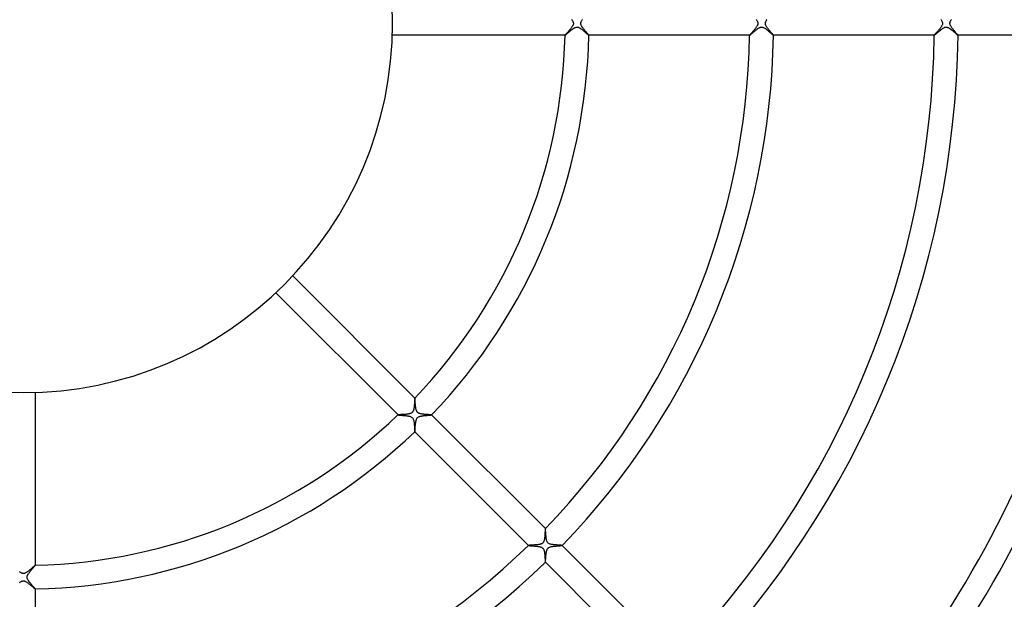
# Model space of a CAD drawing. Header units: millimetres. Extents: x -535 to 535, y -535 to 535.
# Tile 43 of 106: x -1 to 165, y -97 to 1. Entities that reach past the tile are written whole.
import ezdxf

# ---------------------------------------------------------------- set-up
doc = ezdxf.new("R2010")
doc.units = ezdxf.units.MM
doc.layers.add('HIDDEN', color=7, linetype='Continuous')
doc.layers.add('THICK', color=7, linetype='Continuous')

msp = doc.modelspace()

# ---------------------------------------------------------------- linework, layer by layer
at = {"layer": 'HIDDEN'}
for p, q in [((92.07, 0.7), (92.13, 0.62)), ((92.13, 0.62), (92.19, 0.53)), ((92.19, 0.53), (92.24, 0.45)), ((92.24, 0.45), (92.28, 0.37)), ((92.28, 0.37), (92.31, 0.29)), ((92.31, 0.29), (92.34, 0.22)), ((92.34, 0.22), (92.36, 0.16)), ((92.36, 0.16), (92.37, 0.11)), ((92.37, 0.11), (92.37, 0.05)), ((92.37, 0.05), (92.38, 0)), ((92.38, 0), (92.37, -0.05)), ((93.62, 0), (93.63, 0.05)), ((93.63, 0.1), (93.64, 0.16)), ((93.63, 0.05), (93.63, 0.1)), ((93.64, 0.16), (93.66, 0.21)), ((93.66, 0.21), (93.68, 0.27)), ((93.68, 0.27), (93.7, 0.34)), ((93.7, 0.34), (93.74, 0.41)), ((93.74, 0.41), (93.79, 0.5)), ((93.79, 0.5), (93.84, 0.58)), ((93.84, 0.58), (93.9, 0.67)), ((123.09, 0.67), (123.15, 0.59)), ((123.15, 0.59), (123.2, 0.5)), ((123.2, 0.5), (123.25, 0.42)), ((123.25, 0.42), (123.29, 0.34)), ((123.29, 0.34), (123.32, 0.27)), ((123.32, 0.27), (123.35, 0.19)), ((123.35, 0.19), (123.36, 0.13)), ((123.36, 0.13), (123.37, 0.06)), ((123.37, 0.06), (123.38, 0)), ((123.38, 0), (123.37, -0.07)), ((124.62, 0), (124.63, 0.05)), ((124.63, -0.05), (124.62, 0)), ((124.63, 0.1), (124.64, 0.16)), ((124.63, 0.05), (124.63, 0.1)), ((124.64, 0.16), (124.66, 0.21)), ((124.66, 0.21), (124.68, 0.27)), ((124.68, 0.27), (124.71, 0.34)), ((124.71, 0.34), (124.74, 0.41)), ((124.74, 0.41), (124.79, 0.5)), ((124.79, 0.5), (124.84, 0.58)), ((124.84, 0.58), (124.9, 0.67)), ((154.09, 0.67), (154.16, 0.58)), ((154.16, 0.58), (154.21, 0.49)), ((154.21, 0.49), (154.26, 0.4)), ((154.26, 0.4), (154.31, 0.31)), ((154.31, 0.31), (154.34, 0.23)), ((154.34, 0.23), (154.36, 0.15)), ((154.36, 0.15), (154.37, 0.07)), ((154.37, 0.07), (154.38, 0)), ((154.38, 0), (154.37, -0.1)), ((155.62, 0), (155.63, 0.06)), ((155.63, 0.12), (155.65, 0.17)), ((155.63, 0.06), (155.63, 0.12)), ((155.65, 0.17), (155.66, 0.23)), ((155.66, 0.23), (155.69, 0.3)), ((155.69, 0.3), (155.72, 0.36)), ((155.72, 0.36), (155.76, 0.44)), ((155.76, 0.44), (155.8, 0.51)), ((155.8, 0.51), (155.85, 0.6)), ((155.85, 0.6), (155.91, 0.68)), ((91.3, -1.62), (91.24, -1.68)), ((91.37, -1.54), (91.3, -1.62)), ((91.44, -1.47), (91.37, -1.54)), ((91.51, -1.39), (91.44, -1.47)), ((91.58, -1.3), (91.51, -1.39)), ((91.65, -1.22), (91.58, -1.3)), ((91.73, -1.13), (91.65, -1.22)), ((91.8, -1.04), (91.73, -1.13)), ((91.88, -0.95), (91.8, -1.04)), ((91.95, -0.86), (91.88, -0.95)), ((92.02, -0.77), (91.95, -0.86)), ((92.08, -0.69), (92.02, -0.77)), ((92.14, -0.6), (92.08, -0.69)), ((92.2, -0.51), (92.14, -0.6)), ((92.25, -0.43), (92.2, -0.51)), ((92.29, -0.35), (92.25, -0.43)), ((92.32, -0.28), (92.29, -0.35)), ((92.34, -0.22), (92.32, -0.28)), ((92.36, -0.16), (92.34, -0.22)), ((92.37, -0.11), (92.36, -0.16)), ((92.37, -0.05), (92.37, -0.11)), ((93.63, -0.06), (93.62, 0)), ((93.63, -0.11), (93.63, -0.06)), ((93.65, -0.17), (93.63, -0.11)), ((93.67, -0.24), (93.65, -0.17)), ((93.69, -0.31), (93.67, -0.24)), ((93.73, -0.39), (93.69, -0.31)), ((93.77, -0.47), (93.73, -0.39)), ((93.82, -0.55), (93.77, -0.47)), ((93.88, -0.64), (93.82, -0.55)), ((93.94, -0.73), (93.88, -0.64)), ((94.01, -0.81), (93.94, -0.73)), ((94.07, -0.9), (94.01, -0.81)), ((94.14, -0.99), (94.07, -0.9)), ((94.22, -1.08), (94.14, -0.99)), ((94.29, -1.17), (94.22, -1.08)), ((94.36, -1.26), (94.29, -1.17)), ((94.43, -1.34), (94.36, -1.26)), ((94.5, -1.42), (94.43, -1.34)), ((94.57, -1.5), (94.5, -1.42)), ((94.63, -1.57), (94.57, -1.5)), ((94.69, -1.64), (94.63, -1.57)), ((94.75, -1.7), (94.69, -1.64)), ((122.27, -1.65), (122.22, -1.71)), ((122.33, -1.58), (122.27, -1.65)), ((122.4, -1.51), (122.33, -1.58)), ((122.46, -1.44), (122.4, -1.51)), ((122.53, -1.36), (122.46, -1.44)), ((122.6, -1.28), (122.53, -1.36)), ((122.68, -1.19), (122.6, -1.28)), ((122.75, -1.11), (122.68, -1.19)), ((122.82, -1.02), (122.75, -1.11)), ((122.9, -0.93), (122.82, -1.02)), ((122.97, -0.84), (122.9, -0.93)), ((123.04, -0.75), (122.97, -0.84)), ((123.1, -0.66), (123.04, -0.75)), ((123.16, -0.58), (123.1, -0.66)), ((123.21, -0.49), (123.16, -0.58)), ((123.26, -0.41), (123.21, -0.49)), ((123.3, -0.33), (123.26, -0.41)), ((123.32, -0.26), (123.3, -0.33)), ((123.35, -0.2), (123.32, -0.26)), ((123.36, -0.13), (123.35, -0.2)), ((123.37, -0.07), (123.36, -0.13)), ((124.63, -0.1), (124.63, -0.05)), ((124.64, -0.16), (124.63, -0.1)), ((124.66, -0.22), (124.64, -0.16)), ((124.69, -0.29), (124.66, -0.22)), ((124.72, -0.36), (124.69, -0.29)), ((124.76, -0.45), (124.72, -0.36)), ((124.81, -0.53), (124.76, -0.45)), ((124.86, -0.61), (124.81, -0.53)), ((124.92, -0.7), (124.86, -0.61)), ((124.99, -0.79), (124.92, -0.7)), ((125.06, -0.88), (124.99, -0.79)), ((125.13, -0.97), (125.06, -0.88)), ((125.2, -1.06), (125.13, -0.97)), ((125.27, -1.15), (125.2, -1.06)), ((125.35, -1.24), (125.27, -1.15)), ((125.42, -1.32), (125.35, -1.24)), ((125.49, -1.41), (125.42, -1.32)), ((125.56, -1.48), (125.49, -1.41)), ((125.62, -1.56), (125.56, -1.48)), ((125.69, -1.63), (125.62, -1.56)), ((125.74, -1.7), (125.69, -1.63)), ((153.28, -1.65), (153.22, -1.71)), ((153.33, -1.59), (153.28, -1.65)), ((153.39, -1.52), (153.33, -1.59)), ((153.45, -1.45), (153.39, -1.52)), ((153.52, -1.38), (153.45, -1.45)), ((153.58, -1.31), (153.52, -1.38)), ((153.65, -1.23), (153.58, -1.31)), ((153.72, -1.15), (153.65, -1.23)), ((153.78, -1.07), (153.72, -1.15)), ((153.85, -0.99), (153.78, -1.07)), ((153.91, -0.91), (153.85, -0.99)), ((153.98, -0.83), (153.91, -0.91)), ((154.04, -0.75), (153.98, -0.83)), ((154.09, -0.67), (154.04, -0.75)), ((154.14, -0.6), (154.09, -0.67)), ((154.19, -0.53), (154.14, -0.6)), ((154.23, -0.45), (154.19, -0.53)), ((154.28, -0.37), (154.23, -0.45)), ((154.32, -0.28), (154.28, -0.37)), ((154.35, -0.19), (154.32, -0.28)), ((154.37, -0.1), (154.35, -0.19)), ((155.63, -0.07), (155.62, 0)), ((155.64, -0.13), (155.63, -0.07)), ((155.66, -0.21), (155.64, -0.13)), ((155.68, -0.28), (155.66, -0.21)), ((155.72, -0.36), (155.68, -0.28)), ((155.76, -0.45), (155.72, -0.36)), ((155.81, -0.54), (155.76, -0.45)), ((155.87, -0.63), (155.81, -0.54)), ((155.94, -0.72), (155.87, -0.63)), ((156, -0.81), (155.94, -0.72)), ((156.07, -0.9), (156, -0.81)), ((156.15, -0.99), (156.07, -0.9)), ((156.22, -1.08), (156.15, -0.99)), ((156.29, -1.17), (156.22, -1.08)), ((156.37, -1.26), (156.29, -1.17)), ((156.44, -1.34), (156.37, -1.26)), ((156.51, -1.42), (156.44, -1.34)), ((156.57, -1.49), (156.51, -1.42)), ((156.63, -1.57), (156.57, -1.49)), ((156.69, -1.63), (156.63, -1.57)), ((156.74, -1.69), (156.69, -1.63)), ((91, -1.97), (90.98, -1.99)), ((90.98, -1.99), (90.98, -2)), ((90.98, -2), (90.98, -2)), ((90.98, -2), (90.98, -2)), ((90.98, -2), (90.98, -2)), ((90.98, -2), (90.98, -2)), ((90.98, -2), (90.98, -2)), ((90.98, -2), (90.98, -2)), ((91.02, -1.94), (91, -1.97)), ((91.05, -1.9), (91.02, -1.94)), ((91.09, -1.86), (91.05, -1.9)), ((91.13, -1.8), (91.09, -1.86)), ((91.18, -1.75), (91.13, -1.8)), ((91.24, -1.68), (91.18, -1.75)), ((94.8, -1.76), (94.75, -1.7)), ((94.84, -1.82), (94.8, -1.76)), ((94.88, -1.87), (94.84, -1.82)), ((94.92, -1.91), (94.88, -1.87)), ((94.94, -1.94), (94.92, -1.91)), ((94.96, -1.97), (94.94, -1.94)), ((94.98, -1.99), (94.96, -1.97)), ((94.98, -2), (94.98, -1.99)), ((94.98, -2), (94.98, -2)), ((94.98, -2), (94.98, -2)), ((94.98, -2), (94.98, -2)), ((94.98, -2), (94.98, -2)), ((94.98, -2), (94.98, -2)), ((94.98, -2), (94.98, -2)), ((121.99, -1.99), (121.98, -2)), ((121.98, -2), (121.98, -2)), ((121.98, -2), (121.98, -2)), ((121.98, -2), (121.98, -2)), ((121.98, -2), (121.98, -2)), ((121.98, -2), (121.99, -2)), ((122, -1.97), (121.99, -1.99)), ((121.99, -2), (121.99, -2)), ((122.02, -1.94), (122, -1.97)), ((122.05, -1.91), (122.02, -1.94)), ((122.08, -1.87), (122.05, -1.91)), ((122.12, -1.82), (122.08, -1.87)), ((122.17, -1.77), (122.12, -1.82)), ((122.22, -1.71), (122.17, -1.77)), ((125.8, -1.76), (125.74, -1.7)), ((125.84, -1.81), (125.8, -1.76)), ((125.88, -1.86), (125.84, -1.81)), ((125.92, -1.9), (125.88, -1.86)), ((125.95, -1.94), (125.92, -1.9)), ((125.97, -1.97), (125.95, -1.94)), ((125.98, -1.99), (125.97, -1.97)), ((125.98, -2), (125.98, -1.99)), ((125.98, -2), (125.98, -2)), ((125.98, -2), (125.98, -2)), ((125.98, -2), (125.98, -2)), ((125.98, -2), (125.98, -2)), ((125.98, -2), (125.98, -2)), ((125.98, -2), (125.98, -2)), ((153, -1.97), (152.99, -1.99)), ((152.99, -1.99), (152.99, -2)), ((152.99, -2), (152.99, -2)), ((152.99, -2), (152.99, -2)), ((152.99, -2), (152.99, -2)), ((152.99, -2), (152.99, -2)), ((152.99, -2), (152.99, -2)), ((152.99, -2), (152.99, -2)), ((153.03, -1.94), (153, -1.97)), ((153.05, -1.91), (153.03, -1.94)), ((153.09, -1.87), (153.05, -1.91)), ((153.13, -1.82), (153.09, -1.87)), ((153.17, -1.77), (153.13, -1.82)), ((153.22, -1.71), (153.17, -1.77)), ((156.79, -1.75), (156.74, -1.69)), ((156.84, -1.8), (156.79, -1.75)), ((156.88, -1.85), (156.84, -1.8)), ((156.91, -1.89), (156.88, -1.85)), ((156.94, -1.92), (156.91, -1.89)), ((156.96, -1.95), (156.94, -1.92)), ((156.98, -1.97), (156.96, -1.95)), ((156.98, -1.99), (156.98, -1.97)), ((156.99, -2), (156.98, -1.99)), ((156.98, -2), (156.99, -2)), ((156.99, -2), (156.99, -2)), ((156.99, -2), (156.99, -2)), ((156.99, -2), (156.99, -2)), ((156.99, -2), (156.99, -2)), ((156.99, -2), (156.99, -2)), ((65.62, -64.49), (65.61, -64.56)), ((65.63, -64.41), (65.62, -64.49)), ((65.64, -64.34), (65.63, -64.41)), ((65.65, -64.18), (65.64, -64.26)), ((65.64, -64.26), (65.64, -64.34)), ((65.66, -64.11), (65.65, -64.18)), ((65.67, -63.95), (65.66, -64.03)), ((65.66, -64.03), (65.66, -64.11)), ((65.68, -63.87), (65.67, -63.95)), ((65.69, -63.72), (65.68, -63.79)), ((65.68, -63.79), (65.68, -63.87)), ((65.7, -63.5), (65.69, -63.57)), ((65.69, -63.57), (65.69, -63.64)), ((65.69, -63.64), (65.69, -63.72)), ((65.71, -63.37), (65.7, -63.43)), ((65.7, -63.43), (65.7, -63.5)), ((65.72, -63.19), (65.71, -63.25)), ((65.71, -63.25), (65.71, -63.31)), ((65.71, -63.31), (65.71, -63.37)), ((65.73, -63.02), (65.72, -63.05)), ((65.72, -63.05), (65.72, -63.1)), ((65.72, -63.1), (65.72, -63.14)), ((65.72, -63.14), (65.72, -63.19)), ((65.74, -62.94), (65.73, -62.96)), ((65.73, -62.96), (65.73, -62.98)), ((65.73, -62.98), (65.73, -63.02)), ((65.75, -62.92), (65.74, -62.92)), ((65.74, -62.92), (65.74, -62.92)), ((65.74, -62.92), (65.74, -62.92)), ((65.74, -62.92), (65.74, -62.93)), ((65.74, -62.93), (65.74, -62.94)), ((65.75, -62.92), (65.75, -62.92)), ((65.75, -62.92), (65.75, -62.92)), ((65.75, -62.92), (65.75, -62.92)), ((62.92, -65.74), (62.92, -65.74)), ((62.92, -65.74), (62.92, -65.74)), ((62.92, -65.74), (62.92, -65.75)), ((62.93, -65.74), (62.92, -65.74)), ((62.92, -65.75), (62.92, -65.75)), ((62.92, -65.75), (62.92, -65.75)), ((62.92, -65.75), (62.92, -65.75)), ((62.96, -65.73), (62.93, -65.74)), ((63, -65.73), (62.96, -65.73)), ((63.05, -65.72), (63, -65.73)), ((63.12, -65.72), (63.05, -65.72)), ((63.19, -65.72), (63.12, -65.72)), ((63.28, -65.71), (63.19, -65.72)), ((63.38, -65.7), (63.28, -65.71)), ((63.49, -65.7), (63.38, -65.7)), ((63.6, -65.69), (63.49, -65.7)), ((63.72, -65.69), (63.6, -65.69)), ((63.84, -65.68), (63.72, -65.69)), ((63.97, -65.67), (63.84, -65.68)), ((64.1, -65.66), (63.97, -65.67)), ((64.22, -65.65), (64.1, -65.66)), ((64.35, -65.63), (64.22, -65.65)), ((64.47, -65.62), (64.35, -65.63)), ((64.59, -65.6), (64.47, -65.62)), ((64.71, -65.58), (64.59, -65.6)), ((64.83, -65.56), (64.71, -65.58)), ((64.93, -65.53), (64.83, -65.56)), ((65.03, -65.5), (64.93, -65.53)), ((65.11, -65.46), (65.03, -65.5)), ((65.18, -65.43), (65.11, -65.46)), ((65.23, -65.39), (65.18, -65.43)), ((65.29, -65.35), (65.23, -65.39)), ((65.34, -65.3), (65.29, -65.35)), ((65.38, -65.25), (65.34, -65.3)), ((65.42, -65.19), (65.38, -65.25)), ((65.46, -65.12), (65.42, -65.19)), ((65.49, -65.05), (65.46, -65.12)), ((65.52, -64.98), (65.49, -65.05)), ((65.54, -64.91), (65.52, -64.98)), ((65.56, -64.83), (65.54, -64.91)), ((65.57, -64.76), (65.56, -64.83)), ((65.59, -64.7), (65.57, -64.76)), ((65.6, -64.63), (65.59, -64.7)), ((65.61, -64.56), (65.6, -64.63)), ((66.23, -66.18), (66.31, -66.12)), ((66.31, -66.12), (66.39, -66.07)), ((66.39, -66.07), (66.48, -66.03)), ((66.48, -66.03), (66.57, -66)), ((66.57, -66), (66.66, -65.97)), ((66.66, -65.97), (66.75, -65.95)), ((66.75, -65.95), (66.84, -65.93)), ((66.84, -65.93), (66.93, -65.91)), ((66.93, -65.91), (67.03, -65.9)), ((67.03, -65.9), (67.12, -65.89)), ((67.12, -65.89), (67.22, -65.87)), ((67.22, -65.87), (67.32, -65.86)), ((67.32, -65.86), (67.42, -65.85)), ((67.42, -65.85), (67.53, -65.84)), ((67.53, -65.84), (67.63, -65.84)), ((67.63, -65.84), (67.72, -65.83)), ((67.72, -65.83), (67.82, -65.82)), ((67.82, -65.82), (67.91, -65.81)), ((67.91, -65.81), (67.99, -65.81)), ((67.99, -65.81), (68.08, -65.8)), ((68.08, -65.8), (68.15, -65.79)), ((68.15, -65.79), (68.23, -65.79)), ((68.23, -65.79), (68.29, -65.78)), ((68.29, -65.78), (68.35, -65.78)), ((68.35, -65.78), (68.41, -65.77)), ((68.41, -65.77), (68.45, -65.77)), ((68.45, -65.77), (68.49, -65.76)), ((68.49, -65.76), (68.53, -65.76)), ((68.53, -65.76), (68.55, -65.76)), ((68.55, -65.76), (68.56, -65.75)), ((68.56, -65.75), (68.57, -65.75)), ((68.57, -65.75), (68.57, -65.74)), ((68.57, -65.74), (68.57, -65.74)), ((68.57, -65.75), (68.57, -65.75)), ((68.57, -65.75), (68.57, -65.75)), ((68.57, -65.75), (68.57, -65.75)), ((68.57, -65.75), (68.57, -65.75)), ((65.82, -67.75), (65.83, -67.64)), ((65.82, -67.86), (65.82, -67.75)), ((65.83, -67.64), (65.84, -67.53)), ((65.84, -67.53), (65.85, -67.41)), ((65.85, -67.41), (65.87, -67.29)), ((65.87, -67.29), (65.88, -67.18)), ((65.88, -67.18), (65.89, -67.06)), ((65.89, -67.06), (65.91, -66.95)), ((65.91, -66.95), (65.93, -66.85)), ((65.93, -66.85), (65.95, -66.75)), ((65.95, -66.75), (65.97, -66.65)), ((65.97, -66.65), (66, -66.56)), ((66, -66.56), (66.04, -66.45)), ((66.04, -66.45), (66.09, -66.35)), ((66.09, -66.35), (66.15, -66.26)), ((66.15, -66.26), (66.23, -66.18)), ((65.74, -68.57), (65.74, -68.57)), ((65.74, -68.57), (65.75, -68.57)), ((65.75, -68.56), (65.76, -68.54)), ((65.75, -68.57), (65.75, -68.56)), ((65.75, -68.57), (65.75, -68.57)), ((65.75, -68.57), (65.75, -68.57)), ((65.75, -68.57), (65.75, -68.57)), ((65.75, -68.57), (65.75, -68.57)), ((65.76, -68.5), (65.77, -68.45)), ((65.76, -68.54), (65.76, -68.5)), ((65.77, -68.45), (65.78, -68.39)), ((65.78, -68.32), (65.79, -68.24)), ((65.78, -68.39), (65.78, -68.32)), ((65.79, -68.15), (65.8, -68.06)), ((65.79, -68.24), (65.79, -68.15)), ((65.8, -68.06), (65.81, -67.96)), ((65.81, -67.96), (65.82, -67.86)), ((87.59, -85.96), (87.58, -86.05)), ((87.6, -85.78), (87.59, -85.87)), ((87.59, -85.87), (87.59, -85.96)), ((87.61, -85.6), (87.6, -85.69)), ((87.6, -85.69), (87.6, -85.78)), ((87.62, -85.44), (87.61, -85.52)), ((87.61, -85.52), (87.61, -85.6)), ((87.63, -85.28), (87.62, -85.36)), ((87.62, -85.36), (87.62, -85.44)), ((87.64, -85.14), (87.63, -85.21)), ((87.63, -85.21), (87.63, -85.28)), ((87.65, -84.97), (87.64, -85.02)), ((87.64, -85.02), (87.64, -85.08)), ((87.64, -85.08), (87.64, -85.14)), ((87.66, -84.9), (87.65, -84.93)), ((87.65, -84.93), (87.65, -84.97)), ((87.67, -84.84), (87.66, -84.85)), ((87.66, -84.85), (87.66, -84.87)), ((87.66, -84.87), (87.66, -84.9)), ((87.67, -84.84), (87.67, -84.84)), ((87.67, -84.84), (87.67, -84.84)), ((87.67, -84.84), (87.67, -84.84)), ((87.67, -84.84), (87.67, -84.84)), ((87.67, -84.84), (87.67, -84.84)), ((87.67, -84.84), (87.67, -84.84)), ((84.98, -87.65), (84.93, -87.65)), ((85.03, -87.64), (84.98, -87.65)), ((85.09, -87.64), (85.03, -87.64)), ((85.16, -87.64), (85.09, -87.64)), ((85.24, -87.63), (85.16, -87.64)), ((85.32, -87.63), (85.24, -87.63)), ((85.41, -87.62), (85.32, -87.63)), ((85.51, -87.62), (85.41, -87.62)), ((85.62, -87.61), (85.51, -87.62)), ((85.73, -87.6), (85.62, -87.61)), ((85.84, -87.59), (85.73, -87.6)), ((85.95, -87.59), (85.84, -87.59)), ((86.07, -87.58), (85.95, -87.59)), ((86.18, -87.57), (86.07, -87.58)), ((86.29, -87.55), (86.18, -87.57)), ((86.4, -87.54), (86.29, -87.55)), ((86.51, -87.52), (86.4, -87.54)), ((86.62, -87.51), (86.51, -87.52)), ((86.72, -87.49), (86.62, -87.51)), ((86.82, -87.46), (86.72, -87.49)), ((86.91, -87.43), (86.82, -87.46)), ((86.99, -87.4), (86.91, -87.43)), ((87.06, -87.37), (86.99, -87.4)), ((87.12, -87.34), (87.06, -87.37)), ((87.17, -87.3), (87.12, -87.34)), ((87.22, -87.26), (87.17, -87.3)), ((87.26, -87.22), (87.22, -87.26)), ((87.3, -87.17), (87.26, -87.22)), ((87.34, -87.11), (87.3, -87.17)), ((87.37, -87.05), (87.34, -87.11)), ((87.4, -86.99), (87.37, -87.05)), ((87.43, -86.92), (87.4, -86.99)), ((87.45, -86.86), (87.43, -86.92)), ((87.47, -86.79), (87.45, -86.86)), ((87.49, -86.71), (87.47, -86.79)), ((87.5, -86.64), (87.49, -86.71)), ((87.52, -86.56), (87.5, -86.64)), ((87.53, -86.48), (87.52, -86.56)), ((87.54, -86.4), (87.53, -86.48)), ((87.55, -86.31), (87.54, -86.4)), ((87.56, -86.23), (87.55, -86.31)), ((87.57, -86.14), (87.56, -86.23)), ((87.58, -86.05), (87.57, -86.14)), ((84.85, -87.66), (84.84, -87.67)), ((84.84, -87.67), (84.84, -87.67)), ((84.84, -87.67), (84.84, -87.67)), ((84.84, -87.67), (84.84, -87.67)), ((84.84, -87.67), (84.84, -87.67)), ((84.84, -87.67), (84.84, -87.67)), ((84.84, -87.67), (84.84, -87.67)), ((84.87, -87.66), (84.85, -87.66)), ((84.9, -87.66), (84.87, -87.66)), ((84.93, -87.65), (84.9, -87.66)), ((87.77, -89.37), (87.78, -89.27)), ((87.78, -89.27), (87.79, -89.16)), ((87.79, -89.16), (87.8, -89.06)), ((87.8, -89.06), (87.82, -88.97)), ((87.82, -88.97), (87.83, -88.87)), ((87.83, -88.87), (87.85, -88.78)), ((87.85, -88.78), (87.86, -88.69)), ((87.86, -88.69), (87.88, -88.61)), ((87.88, -88.61), (87.9, -88.53)), ((87.9, -88.53), (87.93, -88.45)), ((87.93, -88.45), (87.96, -88.38)), ((87.96, -88.38), (87.99, -88.31)), ((87.99, -88.31), (88.03, -88.24)), ((88.03, -88.24), (88.07, -88.18)), ((88.07, -88.18), (88.12, -88.13)), ((88.12, -88.13), (88.16, -88.08)), ((88.16, -88.08), (88.22, -88.05)), ((88.22, -88.05), (88.27, -88.01)), ((88.27, -88.01), (88.35, -87.97)), ((88.35, -87.97), (88.44, -87.93)), ((88.44, -87.93), (88.55, -87.9)), ((88.55, -87.9), (88.66, -87.87)), ((88.66, -87.87), (88.79, -87.85)), ((88.79, -87.85), (88.92, -87.82)), ((88.92, -87.82), (89.05, -87.81)), ((89.05, -87.81), (89.18, -87.79)), ((89.18, -87.79), (89.32, -87.78)), ((89.32, -87.78), (89.46, -87.76)), ((89.46, -87.76), (89.59, -87.75)), ((89.59, -87.75), (89.73, -87.74)), ((89.73, -87.74), (89.85, -87.73)), ((89.85, -87.73), (89.97, -87.72)), ((89.97, -87.72), (90.08, -87.72)), ((90.08, -87.72), (90.18, -87.71)), ((90.18, -87.71), (90.27, -87.7)), ((90.27, -87.7), (90.35, -87.7)), ((90.35, -87.7), (90.41, -87.69)), ((90.41, -87.69), (90.45, -87.68)), ((90.45, -87.68), (90.48, -87.68)), ((90.48, -87.68), (90.5, -87.67)), ((90.5, -87.67), (90.5, -87.67)), ((90.5, -87.67), (90.5, -87.67)), ((90.5, -87.67), (90.5, -87.67)), ((90.5, -87.67), (90.5, -87.67)), ((90.5, -87.67), (90.5, -87.67)), ((90.5, -87.67), (90.5, -87.67)), ((87.67, -90.5), (87.68, -90.49)), ((87.67, -90.5), (87.67, -90.5)), ((87.67, -90.5), (87.67, -90.5)), ((87.67, -90.5), (87.67, -90.5)), ((87.67, -90.5), (87.67, -90.5)), ((87.67, -90.5), (87.67, -90.5)), ((87.67, -90.5), (87.67, -90.5)), ((87.68, -90.47), (87.69, -90.44)), ((87.68, -90.49), (87.68, -90.47)), ((87.69, -90.35), (87.7, -90.3)), ((87.69, -90.4), (87.69, -90.35)), ((87.69, -90.44), (87.69, -90.4)), ((87.7, -90.3), (87.71, -90.24)), ((87.71, -90.17), (87.72, -90.1)), ((87.71, -90.24), (87.71, -90.17)), ((87.72, -90.02), (87.73, -89.94)), ((87.72, -90.1), (87.72, -90.02)), ((87.73, -89.85), (87.74, -89.76)), ((87.73, -89.94), (87.73, -89.85)), ((87.74, -89.76), (87.75, -89.66)), ((87.75, -89.66), (87.76, -89.57)), ((87.76, -89.47), (87.77, -89.37)), ((87.76, -89.57), (87.76, -89.47)), ((-0.55, -92.18), (-0.64, -92.12)), ((-0.46, -92.23), (-0.55, -92.18)), ((-0.37, -92.28), (-0.46, -92.23)), ((-0.3, -92.31), (-0.37, -92.28)), ((-0.23, -92.34), (-0.3, -92.31)), ((-0.17, -92.35), (-0.23, -92.34)), ((-0.12, -92.37), (-0.17, -92.35)), ((-0.06, -92.37), (-0.12, -92.37)), ((-0.01, -92.38), (-0.06, -92.37)), ((0.05, -92.37), (-0.01, -92.38)), ((0.1, -92.37), (0.05, -92.37)), ((0.16, -92.36), (0.1, -92.37)), ((0.23, -92.34), (0.16, -92.36)), ((0.3, -92.31), (0.23, -92.34)), ((0.37, -92.28), (0.3, -92.31)), ((0.46, -92.23), (0.37, -92.28)), ((0.55, -92.18), (0.46, -92.23)), ((0.64, -92.12), (0.55, -92.18)), ((0.73, -92.05), (0.64, -92.12)), ((0.82, -91.98), (0.73, -92.05)), ((0.91, -91.91), (0.82, -91.98)), ((1, -91.84), (0.91, -91.91)), ((1.1, -91.76), (1, -91.84)), ((1.19, -91.68), (1.1, -91.76)), ((1.28, -91.6), (1.19, -91.68)), ((1.37, -91.52), (1.28, -91.6)), ((1.45, -91.45), (1.37, -91.52)), ((1.53, -91.38), (1.45, -91.45)), ((1.6, -91.31), (1.53, -91.38)), ((1.68, -91.25), (1.6, -91.31)), ((1.74, -91.19), (1.68, -91.25)), ((1.8, -91.14), (1.74, -91.19)), ((1.85, -91.09), (1.8, -91.14)), ((1.9, -91.05), (1.85, -91.09)), ((1.94, -91.02), (1.9, -91.05)), ((1.97, -91), (1.94, -91.02)), ((1.99, -90.98), (1.97, -91)), ((2, -90.98), (1.99, -90.98)), ((2, -90.98), (2, -90.98)), ((2, -90.98), (2, -90.98)), ((2, -90.98), (2, -90.98)), ((2, -90.98), (2, -90.98)), ((2, -90.98), (2, -90.98)), ((2, -90.98), (2, -90.98)), ((-0.63, -93.87), (-0.54, -93.82)), ((-0.54, -93.82), (-0.46, -93.77)), ((-0.46, -93.77), (-0.38, -93.72)), ((-0.38, -93.72), (-0.3, -93.69)), ((-0.3, -93.69), (-0.23, -93.66)), ((-0.23, -93.66), (-0.17, -93.64)), ((-0.17, -93.64), (-0.11, -93.63)), ((-0.11, -93.63), (-0.05, -93.63)), ((-0.05, -93.63), (0.01, -93.62)), ((0.01, -93.62), (0.06, -93.63)), ((0.06, -93.63), (0.12, -93.63)), ((0.12, -93.63), (0.17, -93.65)), ((0.17, -93.65), (0.23, -93.66)), ((0.23, -93.66), (0.3, -93.69)), ((0.3, -93.69), (0.38, -93.72)), ((0.38, -93.72), (0.46, -93.77)), ((0.46, -93.77), (0.55, -93.82)), ((0.55, -93.82), (0.65, -93.88)), ((0.65, -93.88), (0.74, -93.95)), ((0.74, -93.95), (0.84, -94.02)), ((0.84, -94.02), (0.94, -94.1)), ((0.94, -94.1), (1.03, -94.18)), ((1.03, -94.18), (1.13, -94.26)), ((1.13, -94.26), (1.22, -94.33)), ((1.22, -94.33), (1.32, -94.41)), ((1.32, -94.41), (1.4, -94.49)), ((1.4, -94.49), (1.49, -94.56)), ((1.49, -94.56), (1.57, -94.63)), ((1.57, -94.63), (1.65, -94.7)), ((1.65, -94.7), (1.72, -94.76)), ((1.72, -94.76), (1.78, -94.81)), ((1.78, -94.81), (1.84, -94.86)), ((1.84, -94.86), (1.89, -94.9)), ((1.89, -94.9), (1.93, -94.94)), ((1.93, -94.94), (1.96, -94.96)), ((1.96, -94.96), (1.99, -94.97)), ((1.99, -94.97), (2, -94.98)), ((2, -94.98), (2, -94.98)), ((2, -94.98), (2, -94.98)), ((2, -94.98), (2, -94.98)), ((2, -94.98), (2, -94.98)), ((2, -94.98), (2, -94.98)), ((2, -94.98), (2, -94.98))]:
    msp.add_line(p, q, dxfattribs=at)
at = {"layer": 'THICK'}
for p, q in [((91.35, -1.7), (91.41, -1.65)), ((91.41, -1.65), (91.47, -1.59)), ((91.47, -1.59), (91.54, -1.53)), ((91.54, -1.53), (91.61, -1.47)), ((91.61, -1.47), (91.69, -1.41)), ((91.69, -1.41), (91.76, -1.35)), ((91.76, -1.35), (91.84, -1.28)), ((91.84, -1.28), (91.91, -1.22)), ((91.91, -1.22), (91.99, -1.16)), ((91.99, -1.16), (92.07, -1.09)), ((92.07, -1.09), (92.15, -1.03)), ((92.15, -1.03), (92.23, -0.97)), ((92.23, -0.97), (92.3, -0.92)), ((92.3, -0.92), (92.38, -0.87)), ((92.38, -0.87), (92.46, -0.82)), ((92.46, -0.82), (92.53, -0.77)), ((92.53, -0.77), (92.61, -0.73)), ((92.61, -0.73), (92.68, -0.7)), ((92.68, -0.7), (92.75, -0.67)), ((92.75, -0.67), (92.83, -0.65)), ((92.83, -0.65), (92.91, -0.63)), ((92.91, -0.63), (92.98, -0.62)), ((92.98, -0.62), (93.06, -0.63)), ((93.06, -0.63), (93.14, -0.64)), ((93.14, -0.64), (93.22, -0.66)), ((93.22, -0.66), (93.29, -0.69)), ((93.29, -0.69), (93.36, -0.72)), ((93.36, -0.72), (93.43, -0.76)), ((93.43, -0.76), (93.5, -0.8)), ((93.5, -0.8), (93.57, -0.84)), ((93.57, -0.84), (93.64, -0.89)), ((93.64, -0.89), (93.71, -0.94)), ((93.71, -0.94), (93.78, -0.99)), ((93.78, -0.99), (93.86, -1.05)), ((93.86, -1.05), (93.93, -1.1)), ((93.93, -1.1), (94, -1.16)), ((94, -1.16), (94.07, -1.22)), ((94.07, -1.22), (94.14, -1.28)), ((94.14, -1.28), (94.21, -1.34)), ((94.21, -1.34), (94.28, -1.4)), ((94.28, -1.4), (94.35, -1.46)), ((94.35, -1.46), (94.42, -1.52)), ((94.42, -1.52), (94.48, -1.58)), ((94.48, -1.58), (94.54, -1.63)), ((94.54, -1.63), (94.6, -1.68)), ((122.35, -1.7), (122.43, -1.63)), ((122.43, -1.63), (122.51, -1.56)), ((122.51, -1.56), (122.6, -1.48)), ((122.6, -1.48), (122.7, -1.4)), ((122.7, -1.4), (122.79, -1.32)), ((122.79, -1.32), (122.89, -1.24)), ((122.89, -1.24), (122.99, -1.16)), ((122.99, -1.16), (123.09, -1.08)), ((123.09, -1.08), (123.19, -1)), ((123.19, -1), (123.29, -0.93)), ((123.29, -0.93), (123.38, -0.86)), ((123.38, -0.86), (123.48, -0.8)), ((123.48, -0.8), (123.57, -0.75)), ((123.57, -0.75), (123.65, -0.71)), ((123.65, -0.71), (123.73, -0.68)), ((123.73, -0.68), (123.8, -0.65)), ((123.8, -0.65), (123.86, -0.64)), ((123.86, -0.64), (123.91, -0.63)), ((123.91, -0.63), (123.97, -0.63)), ((123.97, -0.63), (124.02, -0.63)), ((124.02, -0.63), (124.08, -0.63)), ((124.08, -0.63), (124.14, -0.64)), ((124.14, -0.64), (124.2, -0.65)), ((124.2, -0.65), (124.26, -0.68)), ((124.26, -0.68), (124.33, -0.7)), ((124.33, -0.7), (124.4, -0.74)), ((124.4, -0.74), (124.47, -0.78)), ((124.47, -0.78), (124.54, -0.82)), ((124.54, -0.82), (124.62, -0.87)), ((124.62, -0.87), (124.69, -0.92)), ((124.69, -0.92), (124.77, -0.98)), ((124.77, -0.98), (124.84, -1.03)), ((124.84, -1.03), (124.92, -1.09)), ((124.92, -1.09), (124.99, -1.15)), ((124.99, -1.15), (125.06, -1.21)), ((125.06, -1.21), (125.14, -1.28)), ((125.14, -1.28), (125.21, -1.34)), ((125.21, -1.34), (125.28, -1.4)), ((125.28, -1.4), (125.35, -1.46)), ((125.35, -1.46), (125.42, -1.52)), ((125.42, -1.52), (125.48, -1.57)), ((125.48, -1.57), (125.54, -1.63)), ((125.54, -1.63), (125.6, -1.68)), ((153.39, -1.68), (153.48, -1.6)), ((153.48, -1.6), (153.57, -1.51)), ((153.57, -1.51), (153.68, -1.42)), ((153.68, -1.42), (153.79, -1.33)), ((153.79, -1.33), (153.9, -1.23)), ((153.9, -1.23), (154.02, -1.14)), ((154.02, -1.14), (154.14, -1.04)), ((154.14, -1.04), (154.25, -0.95)), ((154.25, -0.95), (154.37, -0.87)), ((154.37, -0.87), (154.48, -0.8)), ((154.48, -0.8), (154.59, -0.74)), ((154.59, -0.74), (154.69, -0.69)), ((154.69, -0.69), (154.79, -0.66)), ((154.79, -0.66), (154.87, -0.64)), ((154.87, -0.64), (154.94, -0.63)), ((154.94, -0.63), (155.01, -0.62)), ((155.01, -0.62), (155.09, -0.63)), ((155.09, -0.63), (155.16, -0.64)), ((155.16, -0.64), (155.23, -0.67)), ((155.23, -0.67), (155.31, -0.69)), ((155.31, -0.69), (155.38, -0.73)), ((155.38, -0.73), (155.44, -0.76)), ((155.44, -0.76), (155.51, -0.8)), ((155.51, -0.8), (155.57, -0.84)), ((155.57, -0.84), (155.62, -0.87)), ((155.62, -0.87), (155.68, -0.91)), ((155.68, -0.91), (155.74, -0.95)), ((155.74, -0.95), (155.79, -1)), ((155.79, -1), (155.85, -1.04)), ((155.85, -1.04), (155.91, -1.09)), ((155.91, -1.09), (155.97, -1.14)), ((155.97, -1.14), (156.03, -1.19)), ((156.03, -1.19), (156.09, -1.24)), ((156.09, -1.24), (156.15, -1.29)), ((156.15, -1.29), (156.21, -1.34)), ((156.21, -1.34), (156.28, -1.39)), ((156.28, -1.39), (156.33, -1.44)), ((156.33, -1.44), (156.39, -1.5)), ((156.39, -1.5), (156.45, -1.55)), ((156.45, -1.55), (156.51, -1.59)), ((156.51, -1.59), (156.56, -1.64)), ((156.56, -1.64), (156.61, -1.69)), ((90.98, -2), (61.97, -2)), ((90.98, -2), (90.99, -2)), ((90.99, -2), (91.01, -1.99)), ((91.01, -1.99), (91.03, -1.97)), ((91.03, -1.97), (91.06, -1.95)), ((91.06, -1.95), (91.09, -1.92)), ((91.09, -1.92), (91.13, -1.88)), ((91.13, -1.88), (91.18, -1.85)), ((91.18, -1.85), (91.23, -1.8)), ((91.23, -1.8), (91.29, -1.76)), ((91.29, -1.76), (91.35, -1.7)), ((94.6, -1.68), (94.66, -1.73)), ((94.66, -1.73), (94.71, -1.78)), ((94.71, -1.78), (94.76, -1.82)), ((94.76, -1.82), (94.8, -1.86)), ((94.8, -1.86), (94.84, -1.9)), ((94.84, -1.9), (94.88, -1.93)), ((94.88, -1.93), (94.91, -1.95)), ((94.91, -1.95), (94.93, -1.97)), ((94.93, -1.97), (94.95, -1.99)), ((94.95, -1.99), (94.97, -2)), ((94.97, -2), (94.98, -2)), ((121.99, -2), (94.98, -2)), ((121.99, -2), (122, -1.99)), ((122, -1.99), (122.02, -1.98)), ((122.02, -1.98), (122.06, -1.95)), ((122.06, -1.95), (122.1, -1.92)), ((122.1, -1.92), (122.15, -1.88)), ((122.15, -1.88), (122.21, -1.82)), ((122.21, -1.82), (122.28, -1.77)), ((122.28, -1.77), (122.35, -1.7)), ((125.6, -1.68), (125.66, -1.73)), ((125.66, -1.73), (125.71, -1.78)), ((125.71, -1.78), (125.76, -1.82)), ((125.76, -1.82), (125.8, -1.86)), ((125.8, -1.86), (125.85, -1.9)), ((125.85, -1.9), (125.88, -1.93)), ((125.88, -1.93), (125.91, -1.95)), ((125.91, -1.95), (125.94, -1.97)), ((125.94, -1.97), (125.96, -1.99)), ((125.96, -1.99), (125.97, -2)), ((125.97, -2), (125.98, -2)), ((152.99, -2), (125.98, -2)), ((152.99, -2), (153, -1.99)), ((153, -1.99), (153.03, -1.98)), ((153.03, -1.98), (153.06, -1.95)), ((153.06, -1.95), (153.11, -1.91)), ((153.11, -1.91), (153.16, -1.87)), ((153.16, -1.87), (153.23, -1.81)), ((153.23, -1.81), (153.3, -1.75)), ((153.3, -1.75), (153.39, -1.68)), ((156.61, -1.69), (156.66, -1.73)), ((156.66, -1.73), (156.71, -1.77)), ((156.71, -1.77), (156.75, -1.81)), ((156.75, -1.81), (156.79, -1.85)), ((156.79, -1.85), (156.83, -1.88)), ((156.83, -1.88), (156.86, -1.91)), ((156.86, -1.91), (156.9, -1.94)), ((156.9, -1.94), (156.92, -1.96)), ((156.92, -1.96), (156.95, -1.98)), ((156.95, -1.98), (156.96, -1.99)), ((156.96, -1.99), (156.98, -2)), ((183.99, -2), (156.98, -2)), ((156.98, -2), (156.98, -2)), ((45.23, -42.4), (65.75, -62.92)), ((62.92, -65.75), (42.4, -45.23)), ((2, -61.97), (2, -90.98)), ((65.75, -62.93), (65.75, -62.92)), ((65.76, -62.94), (65.75, -62.93)), ((65.76, -62.97), (65.76, -62.94)), ((65.76, -63.01), (65.76, -62.97)), ((65.77, -63.05), (65.76, -63.01)), ((65.77, -63.1), (65.77, -63.05)), ((65.78, -63.16), (65.77, -63.1)), ((65.78, -63.23), (65.78, -63.16)), ((65.79, -63.3), (65.78, -63.23)), ((65.8, -63.38), (65.79, -63.3)), ((65.8, -63.46), (65.8, -63.38)), ((65.81, -63.55), (65.8, -63.46)), ((65.81, -63.64), (65.81, -63.55)), ((65.82, -63.74), (65.81, -63.64)), ((65.83, -63.84), (65.82, -63.74)), ((65.84, -63.94), (65.83, -63.84)), ((65.85, -64.04), (65.84, -63.94)), ((65.86, -64.14), (65.85, -64.04)), ((65.87, -64.25), (65.86, -64.14)), ((65.88, -64.35), (65.87, -64.25)), ((65.89, -64.45), (65.88, -64.35)), ((65.91, -64.55), (65.89, -64.45)), ((62.92, -65.75), (62.93, -65.75)), ((62.93, -65.75), (62.94, -65.76)), ((62.94, -65.76), (62.97, -65.76)), ((62.97, -65.76), (63, -65.76)), ((63, -65.76), (63.04, -65.77)), ((63.04, -65.77), (63.09, -65.77)), ((63.09, -65.77), (63.15, -65.78)), ((63.15, -65.78), (63.2, -65.78)), ((63.2, -65.78), (63.27, -65.79)), ((63.27, -65.79), (63.34, -65.79)), ((63.34, -65.79), (63.41, -65.8)), ((63.41, -65.8), (63.49, -65.8)), ((63.49, -65.8), (63.57, -65.81)), ((63.57, -65.81), (63.65, -65.82)), ((63.65, -65.82), (63.73, -65.82)), ((63.73, -65.82), (63.82, -65.83)), ((63.82, -65.83), (63.91, -65.84)), ((63.91, -65.84), (64, -65.84)), ((64, -65.84), (64.09, -65.85)), ((64.09, -65.85), (64.18, -65.86)), ((64.18, -65.86), (64.26, -65.87)), ((64.26, -65.87), (64.35, -65.88)), ((64.35, -65.88), (64.43, -65.89)), ((64.43, -65.89), (64.52, -65.9)), ((64.52, -65.9), (64.6, -65.91)), ((64.6, -65.91), (64.67, -65.93)), ((64.67, -65.93), (64.75, -65.94)), ((64.75, -65.94), (64.82, -65.96)), ((64.82, -65.96), (64.91, -65.98)), ((64.91, -65.98), (65, -66.01)), ((65, -66.01), (65.1, -66.05)), ((65.1, -66.05), (65.19, -66.1)), ((65.19, -66.1), (65.27, -66.16)), ((65.92, -64.65), (65.91, -64.55)), ((65.94, -64.75), (65.92, -64.65)), ((65.96, -64.84), (65.94, -64.75)), ((65.99, -64.92), (65.96, -64.84)), ((66.01, -65.01), (65.99, -64.92)), ((66.04, -65.08), (66.01, -65.01)), ((66.07, -65.13), (66.04, -65.08)), ((66.1, -65.19), (66.07, -65.13)), ((66.13, -65.23), (66.1, -65.19)), ((66.16, -65.27), (66.13, -65.23)), ((66.19, -65.31), (66.16, -65.27)), ((66.23, -65.34), (66.19, -65.31)), ((66.27, -65.38), (66.23, -65.34)), ((66.31, -65.41), (66.27, -65.38)), ((66.37, -65.44), (66.31, -65.41)), ((66.43, -65.47), (66.37, -65.44)), ((66.5, -65.5), (66.43, -65.47)), ((66.59, -65.53), (66.5, -65.5)), ((66.69, -65.56), (66.59, -65.53)), ((66.79, -65.58), (66.69, -65.56)), ((66.9, -65.6), (66.79, -65.58)), ((67.01, -65.61), (66.9, -65.6)), ((67.13, -65.63), (67.01, -65.61)), ((67.25, -65.64), (67.13, -65.63)), ((67.37, -65.65), (67.25, -65.64)), ((67.49, -65.66), (67.37, -65.65)), ((67.61, -65.67), (67.49, -65.66)), ((67.73, -65.68), (67.61, -65.67)), ((67.85, -65.69), (67.73, -65.68)), ((67.96, -65.69), (67.85, -65.69)), ((68.07, -65.7), (67.96, -65.69)), ((68.17, -65.71), (68.07, -65.7)), ((68.26, -65.71), (68.17, -65.71)), ((68.35, -65.72), (68.26, -65.71)), ((68.42, -65.72), (68.35, -65.72)), ((68.48, -65.73), (68.42, -65.72)), ((68.53, -65.73), (68.48, -65.73)), ((68.56, -65.74), (68.53, -65.73)), ((68.57, -65.74), (68.56, -65.74)), ((68.57, -65.74), (87.67, -84.84)), ((65.27, -66.16), (65.34, -66.22)), ((65.34, -66.22), (65.4, -66.3)), ((65.4, -66.3), (65.45, -66.38)), ((65.45, -66.38), (65.49, -66.49)), ((65.49, -66.49), (65.53, -66.6)), ((65.53, -66.6), (65.56, -66.71)), ((65.56, -66.71), (65.59, -66.83)), ((65.59, -66.83), (65.61, -66.95)), ((65.61, -66.95), (65.62, -67.07)), ((65.62, -67.07), (65.64, -67.2)), ((65.64, -67.2), (65.65, -67.34)), ((65.65, -67.34), (65.66, -67.47)), ((65.66, -67.47), (65.67, -67.6)), ((65.67, -67.6), (65.68, -67.73)), ((65.68, -67.73), (65.69, -67.86)), ((65.69, -67.86), (65.7, -67.98)), ((65.7, -67.98), (65.7, -68.09)), ((65.7, -68.09), (65.71, -68.19)), ((65.71, -68.19), (65.71, -68.28)), ((65.71, -68.28), (65.72, -68.37)), ((65.72, -68.37), (65.72, -68.43)), ((65.72, -68.43), (65.73, -68.49)), ((65.73, -68.49), (65.73, -68.53)), ((65.73, -68.53), (65.74, -68.56)), ((65.74, -68.56), (65.74, -68.57)), ((84.84, -87.67), (65.74, -68.57)), ((87.68, -84.85), (87.67, -84.84)), ((87.68, -84.87), (87.68, -84.85)), ((87.68, -84.9), (87.68, -84.87)), ((87.69, -84.94), (87.68, -84.9)), ((87.69, -84.99), (87.69, -84.94)), ((87.7, -85.04), (87.69, -84.99)), ((87.7, -85.11), (87.7, -85.04)), ((87.71, -85.18), (87.7, -85.11)), ((87.72, -85.26), (87.71, -85.18)), ((87.72, -85.35), (87.72, -85.26)), ((87.73, -85.45), (87.72, -85.35)), ((87.74, -85.55), (87.73, -85.45)), ((87.74, -85.66), (87.74, -85.55)), ((87.75, -85.77), (87.74, -85.66)), ((87.76, -85.89), (87.75, -85.77)), ((87.77, -86.01), (87.76, -85.89)), ((87.79, -86.13), (87.77, -86.01)), ((87.8, -86.25), (87.79, -86.13)), ((87.81, -86.37), (87.8, -86.25)), ((87.83, -86.48), (87.81, -86.37)), ((87.85, -86.59), (87.83, -86.48)), ((87.87, -86.69), (87.85, -86.59)), ((87.89, -86.79), (87.87, -86.69)), ((87.92, -86.89), (87.89, -86.79)), ((87.96, -86.99), (87.92, -86.89)), ((88, -87.08), (87.96, -86.99)), ((88.05, -87.15), (88, -87.08)), ((88.1, -87.22), (88.05, -87.15)), ((88.16, -87.27), (88.1, -87.22)), ((88.23, -87.32), (88.16, -87.27)), ((88.31, -87.37), (88.23, -87.32)), ((88.39, -87.41), (88.31, -87.37)), ((88.48, -87.44), (88.39, -87.41)), ((88.56, -87.46), (88.48, -87.44)), ((88.63, -87.48), (88.56, -87.46)), ((88.69, -87.5), (88.63, -87.48)), ((88.76, -87.51), (88.69, -87.5)), ((88.83, -87.52), (88.76, -87.51)), ((88.9, -87.53), (88.83, -87.52)), ((88.98, -87.54), (88.9, -87.53)), ((89.05, -87.55), (88.98, -87.54)), ((89.13, -87.56), (89.05, -87.55)), ((89.2, -87.57), (89.13, -87.56)), ((89.28, -87.57), (89.2, -87.57)), ((89.36, -87.58), (89.28, -87.57)), ((89.44, -87.59), (89.36, -87.58)), ((89.52, -87.59), (89.44, -87.59)), ((89.6, -87.6), (89.52, -87.59)), ((89.68, -87.6), (89.6, -87.6)), ((89.75, -87.61), (89.68, -87.6)), ((89.83, -87.61), (89.75, -87.61)), ((89.9, -87.62), (89.83, -87.61)), ((89.97, -87.62), (89.9, -87.62)), ((90.03, -87.63), (89.97, -87.62)), ((90.1, -87.63), (90.03, -87.63)), ((90.16, -87.63), (90.1, -87.63)), ((90.21, -87.64), (90.16, -87.63)), ((90.27, -87.64), (90.21, -87.64)), ((90.31, -87.64), (90.27, -87.64)), ((90.36, -87.65), (90.31, -87.64)), ((90.4, -87.65), (90.36, -87.65)), ((90.43, -87.65), (90.4, -87.65)), ((84.84, -87.67), (84.86, -87.68)), ((84.86, -87.68), (84.88, -87.68)), ((84.88, -87.68), (84.93, -87.69)), ((84.93, -87.69), (84.98, -87.69)), ((84.98, -87.69), (85.05, -87.7)), ((85.05, -87.7), (85.13, -87.71)), ((85.13, -87.71), (85.21, -87.71)), ((85.21, -87.71), (85.31, -87.72)), ((85.31, -87.72), (85.41, -87.73)), ((85.41, -87.73), (85.52, -87.73)), ((85.52, -87.73), (85.63, -87.74)), ((85.63, -87.74), (85.74, -87.75)), ((85.74, -87.75), (85.86, -87.76)), ((85.86, -87.76), (85.98, -87.77)), ((85.98, -87.77), (86.09, -87.78)), ((86.09, -87.78), (86.21, -87.79)), ((86.21, -87.79), (86.32, -87.81)), ((86.32, -87.81), (86.43, -87.82)), ((86.43, -87.82), (86.53, -87.84)), ((86.53, -87.84), (86.63, -87.86)), ((86.63, -87.86), (86.73, -87.88)), ((86.73, -87.88), (86.83, -87.9)), ((86.83, -87.9), (86.92, -87.93)), ((86.92, -87.93), (87.01, -87.97)), ((87.01, -87.97), (87.09, -88.01)), ((87.09, -88.01), (87.16, -88.05)), ((87.16, -88.05), (87.22, -88.1)), ((87.22, -88.1), (87.27, -88.16)), ((87.27, -88.16), (87.32, -88.22)), ((87.32, -88.22), (87.36, -88.29)), ((87.36, -88.29), (87.4, -88.37)), ((87.4, -88.37), (87.43, -88.45)), ((87.43, -88.45), (87.46, -88.53)), ((87.46, -88.53), (87.48, -88.62)), ((87.48, -88.62), (87.5, -88.7)), ((87.5, -88.7), (87.51, -88.79)), ((87.51, -88.79), (87.53, -88.87)), ((87.53, -88.87), (87.54, -88.96)), ((87.54, -88.96), (87.55, -89.06)), ((87.55, -89.06), (87.56, -89.15)), ((87.56, -89.15), (87.57, -89.25)), ((87.57, -89.25), (87.58, -89.34)), ((90.46, -87.66), (90.43, -87.65)), ((90.48, -87.66), (90.46, -87.66)), ((90.49, -87.66), (90.48, -87.66)), ((90.5, -87.67), (90.49, -87.66)), ((90.5, -87.67), (109.59, -106.77)), ((87.58, -89.34), (87.59, -89.44)), ((87.59, -89.44), (87.59, -89.53)), ((87.59, -89.53), (87.6, -89.63)), ((87.6, -89.63), (87.61, -89.72)), ((87.61, -89.72), (87.61, -89.8)), ((87.61, -89.8), (87.62, -89.89)), ((87.62, -89.89), (87.62, -89.97)), ((87.62, -89.97), (87.63, -90.04)), ((87.63, -90.04), (87.63, -90.11)), ((87.63, -90.11), (87.64, -90.18)), ((87.64, -90.18), (87.64, -90.24)), ((87.64, -90.24), (87.64, -90.29)), ((87.64, -90.29), (87.65, -90.34)), ((87.65, -90.34), (87.65, -90.39)), ((87.65, -90.39), (87.65, -90.42)), ((87.65, -90.42), (87.66, -90.45)), ((87.66, -90.45), (87.66, -90.47)), ((87.66, -90.47), (87.66, -90.49)), ((87.66, -90.49), (87.67, -90.5)), ((106.77, -109.59), (87.67, -90.5)), ((0.73, -92.61), (0.77, -92.54)), ((0.77, -92.54), (0.81, -92.47)), ((0.81, -92.47), (0.86, -92.4)), ((0.86, -92.4), (0.9, -92.33)), ((0.9, -92.33), (0.95, -92.26)), ((0.95, -92.26), (1, -92.19)), ((1, -92.19), (1.06, -92.12)), ((1.06, -92.12), (1.11, -92.05)), ((1.11, -92.05), (1.17, -91.97)), ((1.17, -91.97), (1.23, -91.9)), ((1.23, -91.9), (1.29, -91.83)), ((1.29, -91.83), (1.35, -91.76)), ((1.35, -91.76), (1.41, -91.69)), ((1.41, -91.69), (1.47, -91.62)), ((1.47, -91.62), (1.53, -91.55)), ((1.53, -91.55), (1.58, -91.49)), ((1.58, -91.49), (1.64, -91.42)), ((1.64, -91.42), (1.69, -91.36)), ((1.69, -91.36), (1.74, -91.31)), ((1.74, -91.31), (1.78, -91.25)), ((1.78, -91.25), (1.83, -91.2)), ((1.83, -91.2), (1.86, -91.16)), ((1.86, -91.16), (1.9, -91.12)), ((1.9, -91.12), (1.93, -91.08)), ((1.93, -91.08), (1.95, -91.05)), ((1.95, -91.05), (1.97, -91.02)), ((1.97, -91.02), (1.99, -91)), ((1.99, -91), (2, -90.99)), ((2, -90.99), (2, -90.98)), ((0.62, -93.02), (0.63, -92.93)), ((0.63, -93.1), (0.62, -93.02)), ((0.63, -92.93), (0.64, -92.85)), ((0.65, -93.18), (0.63, -93.1)), ((0.64, -92.85), (0.66, -92.77)), ((0.68, -93.26), (0.65, -93.18)), ((0.66, -92.77), (0.69, -92.69)), ((0.71, -93.34), (0.68, -93.26)), ((0.69, -92.69), (0.73, -92.61)), ((0.75, -93.42), (0.71, -93.34)), ((0.79, -93.5), (0.75, -93.42)), ((0.84, -93.57), (0.79, -93.5)), ((0.89, -93.64), (0.84, -93.57)), ((0.94, -93.72), (0.89, -93.64)), ((0.99, -93.79), (0.94, -93.72)), ((1.05, -93.86), (0.99, -93.79)), ((1.11, -93.93), (1.05, -93.86)), ((1.17, -94.01), (1.11, -93.93)), ((1.23, -94.08), (1.17, -94.01)), ((1.29, -94.16), (1.23, -94.08)), ((1.36, -94.23), (1.29, -94.16)), ((1.42, -94.3), (1.36, -94.23)), ((1.48, -94.37), (1.42, -94.3)), ((1.54, -94.44), (1.48, -94.37)), ((1.6, -94.51), (1.54, -94.44)), ((1.66, -94.57), (1.6, -94.51)), ((1.71, -94.63), (1.66, -94.57)), ((1.76, -94.69), (1.71, -94.63)), ((1.81, -94.74), (1.76, -94.69)), ((1.85, -94.79), (1.81, -94.74)), ((1.89, -94.83), (1.85, -94.79)), ((1.92, -94.87), (1.89, -94.83)), ((1.95, -94.9), (1.92, -94.87)), ((1.97, -94.93), (1.95, -94.9)), ((1.99, -94.95), (1.97, -94.93)), ((2, -94.97), (1.99, -94.95)), ((2, -94.98), (2, -94.97)), ((2, -94.98), (2, -121.99))]:
    msp.add_line(p, q, dxfattribs=at)
for radius, start, end in [(62, 0, 180), (62, 180, 0), (91, 316.2578, 358.7422), (95, 316.2048, 358.7952), (122, 315.9382, 359.0618), (126, 315.9084, 359.0916), (153, 315.7481, 359.2519), (157, 315.729, 359.271), (184, 315.622, 359.378), (188, 315.6088, 359.3912), (215, 315.5323, 359.4677), (219, 315.5226, 359.4774), (91, 271.2578, 313.7423), (95, 271.2048, 313.7952), (122, 270.9381, 314.0618), (126, 270.9083, 314.0916)]:
    msp.add_arc((0, 0), radius, start, end, dxfattribs=at)

doc.saveas('drawing.dxf')
